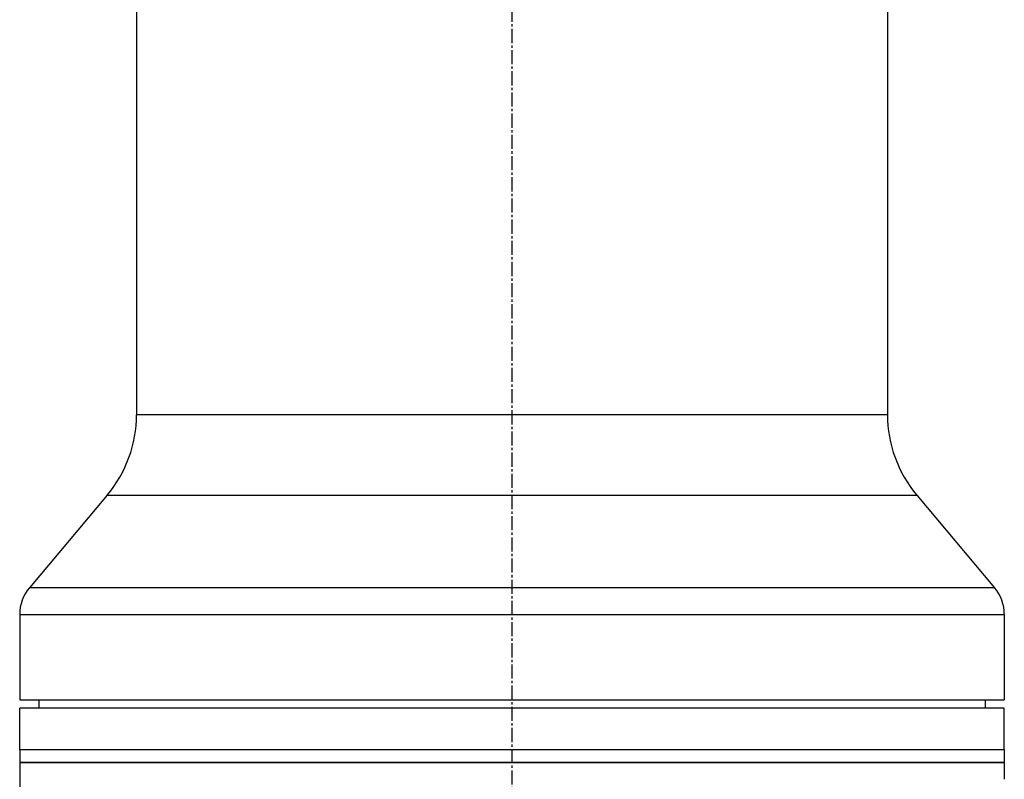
# Model space of a CAD drawing. Header units: millimetres. Extents: x 0 to 4378, y 0 to 2376.
# Tile 42 of 236: x 188 to 306, y 1335 to 1426. Entities that reach past the tile are written whole.
import ezdxf

# ---------------------------------------------------------------- set-up
doc = ezdxf.new("R2010")
doc.units = ezdxf.units.MM
doc.header["$LTSCALE"] = 0.2
doc.linetypes.add('CENTER2', pattern=[1.125, 0.75, -0.125, 0.125, -0.125])
doc.layers.add('02_Center Line', color=1, linetype='CENTER2')

# ---------------------------------------------------------------- blocks, each defined once
blk = doc.blocks.new('A$C7a2e7851')
for p, q in [((-5.9, 923), (-5.9, 719.1)), ((84.1, 923), (84.1, 719.1)), ((84.1, 719.1), (-5.9, 719.1)), ((-9.41, 709.46), (-18.73, 698.35)), ((-9.41, 709.46), (87.61, 709.46)), ((87.61, 709.46), (96.93, 698.35)), ((96.93, 698.35), (-18.73, 698.35)), ((-19.9, 695.14), (98.1, 695.14)), ((-19.9, 695.14), (-19.9, 684.9)), ((98.1, 695.14), (98.1, 684.9)), ((-19.9, 684.9), (98.1, 684.9)), ((-17.6, 684.9), (-17.61, 683.9)), ((95.8, 684.9), (95.81, 683.9)), ((98.1, 683.9), (-19.9, 683.9)), ((-19.9, 678.9), (-19.9, 683.9)), ((98.1, 678.9), (98.1, 683.9)), ((98.1, 678.9), (-19.9, 678.9)), ((98.1, 678.9), (-19.9, 678.9)), ((-19.9, 678.9), (-19.9, 677.4)), ((98.1, 678.9), (98.1, 677.4)), ((-19.9, 677.4), (98.1, 677.4)), ((-19.9, 677.4), (-19.9, 668.7)), ((98.1, 677.4), (-19.9, 677.4)), ((98.1, 677.4), (98.1, 675.39))]:
    blk.add_line(p, q)
for centre, radius, start, end in [((-20.9, 719.1), 15, 320, 0), ((99.1, 719.1), 15, 180, 220), ((-14.9, 695.14), 5, 140, 180), ((93.1, 695.14), 5, 0, 40)]:
    blk.add_arc(centre, radius, start, end)
at = {"layer": '02_Center Line', "ltscale": 11.288275}
blk.add_line((39.1, 1037.12), (39.1, 524.58), dxfattribs=at)

msp = doc.modelspace()

# ---------------------------------------------------------------- block references
msp.add_blockref('A$C7a2e7851', (207.561, 659.684))

doc.saveas('drawing.dxf')
